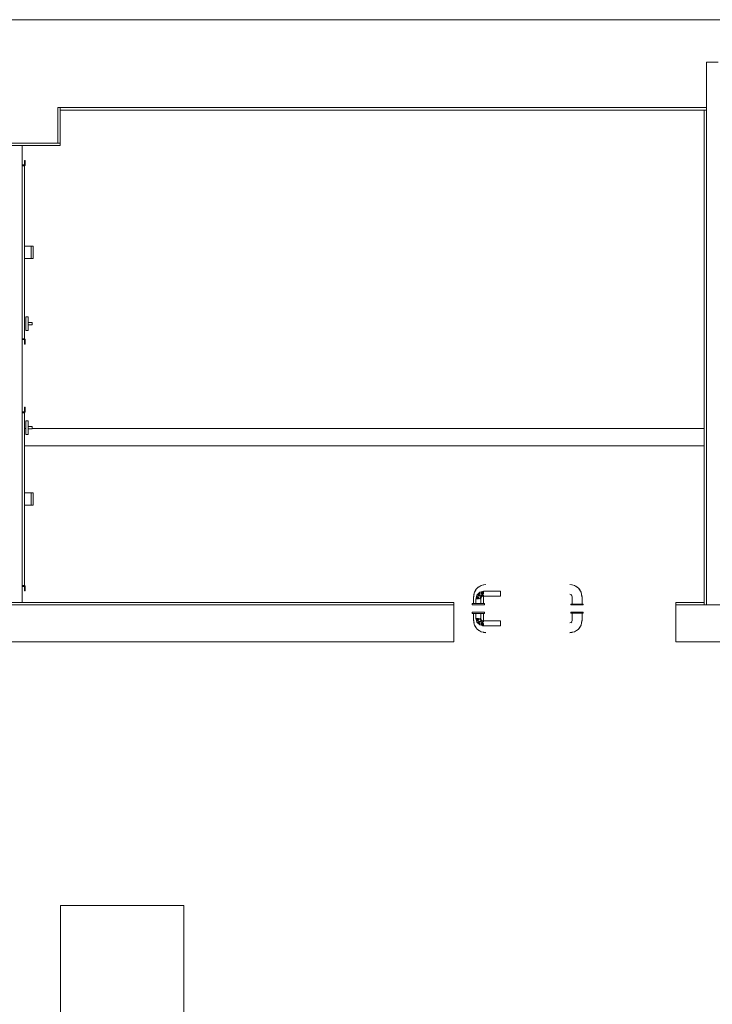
# Model space of a CAD drawing. Header units: millimetres. Extents: x 4476663 to 4477054, y -30323851 to -30323414.
# Tile 117 of 256: x 4476898.65 to 4476904.27, y -30323752.84 to -30323744.86. Entities that reach past the tile are written whole.
import ezdxf

# ---------------------------------------------------------------- set-up
doc = ezdxf.new("R2010")
doc.units = ezdxf.units.MM
for name, color, linetype, lineweight in [('IFC-Parede padrão-Contorno', 44, 'Continuous', 5), ('IFC-Parede-Contorno', 42, 'Continuous', 5), ('IFC-Porta-Contorno', 142, 'Continuous', 5), ('Nível 1', 2, 'Continuous', 60)]:
    doc.layers.add(name, color=color, linetype=linetype, lineweight=lineweight)

msp = doc.modelspace()

# ---------------------------------------------------------------- linework, layer by layer
at = {"layer": 'IFC-Parede padrão-Contorno', "color": 8, "lineweight": 5}
for p, q in [((4476904.2224, -30323745.1996), (4476904.3148, -30323745.1996)), ((4476904.2224, -30323748.1474), (4476904.2224, -30323745.1996)), ((4476898.9618, -30323745.5687), (4476898.9661, -30323745.5687)), ((4476898.9618, -30323745.7934), (4476898.9618, -30323745.5687)), ((4476898.9661, -30323745.5687), (4476898.9818, -30323745.5687)), ((4476898.9818, -30323745.6311), (4476898.9818, -30323745.5687)), ((4476898.9818, -30323745.5687), (4476900.121, -30323745.5687)), ((4476898.9818, -30323745.5887), (4476903.0831, -30323745.5887)), ((4476900.121, -30323745.5687), (4476904.2224, -30323745.5687)), ((4476903.0831, -30323745.5887), (4476904.2224, -30323745.5887)), ((4476904.2024, -30323748.7277), (4476904.2024, -30323745.5887)), ((4476898.9818, -30323745.8558), (4476898.9818, -30323745.6311)), ((4476898.9618, -30323745.8558), (4476898.9618, -30323745.7934)), ((4476896.7765, -30323745.8558), (4476898.9818, -30323745.8558)), ((4476898.3692, -30323745.8758), (4476898.9818, -30323745.8758)), ((4476898.6724, -30323749.5796), (4476898.6724, -30323745.8758)), ((4476898.9818, -30323745.8602), (4476898.9818, -30323745.8558)), ((4476898.9818, -30323745.8758), (4476898.9818, -30323745.8602)), ((4476898.6924, -30323748.1708), (4476898.7024, -30323748.1708)), ((4476898.7524, -30323748.1708), (4476904.2024, -30323748.1708)), ((4476904.2224, -30323749.5996), (4476904.2224, -30323748.1474)), ((4476898.6924, -30323748.3108), (4476904.2024, -30323748.3108)), ((4476904.2024, -30323749.5996), (4476904.2024, -30323748.7277)), ((4476897.9541, -30323749.5996), (4476899.9638, -30323749.5996)), ((4476898.0144, -30323749.5796), (4476901.9744, -30323749.5796)), ((4476899.9638, -30323749.5996), (4476901.9744, -30323749.5996)), ((4476901.9744, -30323749.5796), (4476902.1724, -30323749.5796)), ((4476901.9744, -30323749.5996), (4476902.1724, -30323749.5996)), ((4476902.1724, -30323749.5808), (4476902.1724, -30323749.5796)), ((4476902.1724, -30323749.5996), (4476902.1724, -30323749.5808)), ((4476902.1724, -30323749.8825), (4476902.1724, -30323749.5996)), ((4476903.9724, -30323749.5796), (4476903.9855, -30323749.5796)), ((4476903.9724, -30323749.5985), (4476903.9724, -30323749.5796)), ((4476903.9724, -30323749.5996), (4476903.9724, -30323749.5985)), ((4476903.9724, -30323749.6168), (4476903.9724, -30323749.5996)), ((4476903.9724, -30323749.5996), (4476904.1563, -30323749.5996)), ((4476903.9724, -30323749.8996), (4476903.9724, -30323749.6168)), ((4476903.9855, -30323749.5796), (4476904.2024, -30323749.5796)), ((4476904.0175, -30323749.5996), (4476904.7614, -30323749.5996)), ((4476902.1724, -30323749.8996), (4476902.1724, -30323749.8825)), ((4476897.9541, -30323749.8996), (4476901.9141, -30323749.8996)), ((4476901.9141, -30323749.8996), (4476901.9744, -30323749.8996)), ((4476901.9744, -30323749.8996), (4476902.1724, -30323749.8996)), ((4476903.9724, -30323749.8996), (4476904.7163, -30323749.8996))]:
    msp.add_line(p, q, dxfattribs=at)
at = {"layer": 'IFC-Parede-Contorno', "color": 8, "lineweight": 5}
for p, q in [((4476898.984, -30323758.3457), (4476898.984, -30323752.0358)), ((4476898.984, -30323752.0358), (4476899.984, -30323752.0358)), ((4476899.984, -30323756.3358), (4476899.984, -30323752.0358))]:
    msp.add_line(p, q, dxfattribs=at)
at = {"layer": 'IFC-Porta-Contorno', "color": 8, "lineweight": 5}
for p, q in [((4476898.6724, -30323746.0336), (4476898.6924, -30323746.0336)), ((4476898.6724, -30323746.0376), (4476898.6964, -30323746.0376)), ((4476898.6724, -30323746.0416), (4476898.6924, -30323746.0416)), ((4476898.6924, -30323745.9976), (4476898.6964, -30323745.9976)), ((4476898.6924, -30323746.0336), (4476898.6924, -30323745.9976)), ((4476898.6924, -30323747.4416), (4476898.6924, -30323746.0416)), ((4476898.6964, -30323746.0376), (4476898.6964, -30323745.9976)), ((4476898.6924, -30323746.6916), (4476898.6926, -30323746.6916)), ((4476898.6926, -30323746.6916), (4476898.6932, -30323746.6916)), ((4476898.6932, -30323746.6916), (4476898.6941, -30323746.6916)), ((4476898.6941, -30323746.6916), (4476898.6954, -30323746.6916)), ((4476898.6954, -30323746.6916), (4476898.6969, -30323746.6916)), ((4476898.6969, -30323746.6916), (4476898.6987, -30323746.6916)), ((4476898.6987, -30323746.6916), (4476898.7007, -30323746.6916)), ((4476898.7007, -30323746.6916), (4476898.7028, -30323746.6916)), ((4476898.7028, -30323746.6916), (4476898.705, -30323746.6916)), ((4476898.705, -30323746.6916), (4476898.7072, -30323746.6916)), ((4476898.7072, -30323746.6916), (4476898.7093, -30323746.6916)), ((4476898.7093, -30323746.6916), (4476898.7113, -30323746.6916)), ((4476898.7113, -30323746.6916), (4476898.7131, -30323746.6916)), ((4476898.7131, -30323746.6916), (4476898.7147, -30323746.6916)), ((4476898.7147, -30323746.6916), (4476898.7159, -30323746.6916)), ((4476898.7159, -30323746.6916), (4476898.7168, -30323746.6916)), ((4476898.7168, -30323746.6916), (4476898.7174, -30323746.6916)), ((4476898.7174, -30323746.6916), (4476898.7189, -30323746.6916)), ((4476898.7189, -30323746.6916), (4476898.7227, -30323746.6916)), ((4476898.7227, -30323746.6916), (4476898.729, -30323746.6916)), ((4476898.729, -30323746.6916), (4476898.7375, -30323746.6916)), ((4476898.7375, -30323746.6916), (4476898.7388, -30323746.6916)), ((4476898.7388, -30323746.6916), (4476898.7403, -30323746.6916)), ((4476898.7403, -30323746.6916), (4476898.7419, -30323746.6916)), ((4476898.7419, -30323746.6916), (4476898.7436, -30323746.6916)), ((4476898.7436, -30323746.6916), (4476898.7454, -30323746.6916)), ((4476898.7454, -30323746.6916), (4476898.7472, -30323746.6916)), ((4476898.7458, -30323746.7916), (4476898.7458, -30323746.6916)), ((4476898.7458, -30323746.6916), (4476898.7459, -30323746.6916)), ((4476898.7459, -30323746.6916), (4476898.746, -30323746.6916)), ((4476898.746, -30323746.6916), (4476898.7464, -30323746.6916)), ((4476898.7464, -30323746.6916), (4476898.7466, -30323746.6916)), ((4476898.7466, -30323746.6916), (4476898.7469, -30323746.6916)), ((4476898.7469, -30323746.6916), (4476898.7473, -30323746.6916)), ((4476898.7472, -30323746.6916), (4476898.749, -30323746.6916)), ((4476898.7473, -30323746.6916), (4476898.7477, -30323746.6916)), ((4476898.7477, -30323746.6916), (4476898.7481, -30323746.6916)), ((4476898.7481, -30323746.6916), (4476898.7486, -30323746.6916)), ((4476898.7486, -30323746.6916), (4476898.7505, -30323746.6916)), ((4476898.749, -30323746.6916), (4476898.7507, -30323746.6916)), ((4476898.7505, -30323746.6916), (4476898.7525, -30323746.6916)), ((4476898.7523, -30323746.6916), (4476898.7538, -30323746.6916)), ((4476898.7525, -30323746.6916), (4476898.7543, -30323746.6916)), ((4476898.7538, -30323746.6916), (4476898.7551, -30323746.6916)), ((4476898.7543, -30323746.6916), (4476898.756, -30323746.6916)), ((4476898.7558, -30323746.6916), (4476898.7564, -30323746.6916)), ((4476898.756, -30323746.6916), (4476898.7575, -30323746.6916)), ((4476898.7575, -30323746.6916), (4476898.7587, -30323746.6916)), ((4476898.7587, -30323746.6916), (4476898.7597, -30323746.6916)), ((4476898.7597, -30323746.6916), (4476898.7604, -30323746.6916)), ((4476898.7604, -30323746.6916), (4476898.7608, -30323746.6916)), ((4476898.7608, -30323746.6916), (4476898.7609, -30323746.6916)), ((4476898.7609, -30323746.7916), (4476898.7609, -30323746.6916)), ((4476898.6924, -30323746.7916), (4476898.6926, -30323746.7916)), ((4476898.6926, -30323746.7916), (4476898.6932, -30323746.7916)), ((4476898.6932, -30323746.7916), (4476898.6941, -30323746.7916)), ((4476898.6941, -30323746.7916), (4476898.6954, -30323746.7916)), ((4476898.6954, -30323746.7916), (4476898.6969, -30323746.7916)), ((4476898.6969, -30323746.7916), (4476898.6987, -30323746.7916)), ((4476898.6987, -30323746.7916), (4476898.7007, -30323746.7916)), ((4476898.7007, -30323746.7916), (4476898.7028, -30323746.7916)), ((4476898.7028, -30323746.7916), (4476898.705, -30323746.7916)), ((4476898.705, -30323746.7916), (4476898.7072, -30323746.7916)), ((4476898.7072, -30323746.7916), (4476898.7093, -30323746.7916)), ((4476898.7093, -30323746.7916), (4476898.7113, -30323746.7916)), ((4476898.7113, -30323746.7916), (4476898.7131, -30323746.7916)), ((4476898.7131, -30323746.7916), (4476898.7147, -30323746.7916)), ((4476898.7147, -30323746.7916), (4476898.7159, -30323746.7916)), ((4476898.7159, -30323746.7916), (4476898.7168, -30323746.7916)), ((4476898.7168, -30323746.7916), (4476898.7174, -30323746.7916)), ((4476898.7174, -30323746.7916), (4476898.7189, -30323746.7916)), ((4476898.7189, -30323746.7916), (4476898.7227, -30323746.7916)), ((4476898.7227, -30323746.7916), (4476898.729, -30323746.7916)), ((4476898.729, -30323746.7916), (4476898.7375, -30323746.7916)), ((4476898.7375, -30323746.7916), (4476898.7388, -30323746.7916)), ((4476898.7388, -30323746.7916), (4476898.7403, -30323746.7916)), ((4476898.7403, -30323746.7916), (4476898.7419, -30323746.7916)), ((4476898.7419, -30323746.7916), (4476898.7436, -30323746.7916)), ((4476898.7436, -30323746.7916), (4476898.7454, -30323746.7916)), ((4476898.7454, -30323746.7916), (4476898.7458, -30323746.7916)), ((4476898.7458, -30323746.7916), (4476898.7459, -30323746.7916)), ((4476898.7459, -30323746.7916), (4476898.746, -30323746.7916)), ((4476898.746, -30323746.7916), (4476898.7464, -30323746.7916)), ((4476898.7464, -30323746.7916), (4476898.7466, -30323746.7916)), ((4476898.7466, -30323746.7916), (4476898.7469, -30323746.7916)), ((4476898.7469, -30323746.7916), (4476898.7473, -30323746.7916)), ((4476898.7473, -30323746.7916), (4476898.7477, -30323746.7916)), ((4476898.7477, -30323746.7916), (4476898.7481, -30323746.7916)), ((4476898.7481, -30323746.7916), (4476898.7486, -30323746.7916)), ((4476898.7486, -30323746.7916), (4476898.7505, -30323746.7916)), ((4476898.7505, -30323746.7916), (4476898.7525, -30323746.7916)), ((4476898.7525, -30323746.7916), (4476898.7543, -30323746.7916)), ((4476898.7543, -30323746.7916), (4476898.756, -30323746.7916)), ((4476898.756, -30323746.7916), (4476898.7575, -30323746.7916)), ((4476898.7575, -30323746.7916), (4476898.7587, -30323746.7916)), ((4476898.7587, -30323746.7916), (4476898.7597, -30323746.7916)), ((4476898.7597, -30323746.7916), (4476898.7604, -30323746.7916)), ((4476898.7604, -30323746.7916), (4476898.7608, -30323746.7916)), ((4476898.7608, -30323746.7916), (4476898.7609, -30323746.7916)), ((4476898.7024, -30323747.3746), (4476898.7024, -30323747.2646)), ((4476898.7024, -30323747.2646), (4476898.7224, -30323747.2646)), ((4476898.7224, -30323747.3746), (4476898.7224, -30323747.2646)), ((4476898.7224, -30323747.3096), (4476898.7524, -30323747.3096)), ((4476898.7224, -30323747.3296), (4476898.7524, -30323747.3296)), ((4476898.7524, -30323747.3296), (4476898.7524, -30323747.3096)), ((4476898.7024, -30323747.3746), (4476898.7224, -30323747.3746)), ((4476898.6724, -30323747.4416), (4476898.6924, -30323747.4416)), ((4476898.6724, -30323747.4456), (4476898.6964, -30323747.4456)), ((4476898.6724, -30323747.4496), (4476898.6924, -30323747.4496)), ((4476898.6924, -30323747.4856), (4476898.6924, -30323747.4496)), ((4476898.6924, -30323747.4856), (4476898.6964, -30323747.4856)), ((4476898.6964, -30323747.4856), (4476898.6964, -30323747.4456)), ((4476898.6724, -30323748.0336), (4476898.6924, -30323748.0336)), ((4476898.6724, -30323748.0376), (4476898.6964, -30323748.0376)), ((4476898.6724, -30323748.0416), (4476898.6924, -30323748.0416)), ((4476898.6924, -30323747.9976), (4476898.6964, -30323747.9976)), ((4476898.6924, -30323748.0336), (4476898.6924, -30323747.9976)), ((4476898.6924, -30323749.4416), (4476898.6924, -30323748.0416)), ((4476898.6964, -30323748.0376), (4476898.6964, -30323747.9976)), ((4476898.7024, -30323748.1086), (4476898.7224, -30323748.1086)), ((4476898.7024, -30323748.2186), (4476898.7024, -30323748.1086)), ((4476898.7224, -30323748.2186), (4476898.7224, -30323748.1086)), ((4476898.7024, -30323748.2186), (4476898.7224, -30323748.2186)), ((4476898.7224, -30323748.1536), (4476898.7524, -30323748.1536)), ((4476898.7224, -30323748.1736), (4476898.7524, -30323748.1736)), ((4476898.7524, -30323748.1736), (4476898.7524, -30323748.1536)), ((4476898.6924, -30323748.6916), (4476898.6926, -30323748.6916)), ((4476898.6926, -30323748.6916), (4476898.6932, -30323748.6916)), ((4476898.6932, -30323748.6916), (4476898.6941, -30323748.6916)), ((4476898.6941, -30323748.6916), (4476898.6954, -30323748.6916)), ((4476898.6954, -30323748.6916), (4476898.6969, -30323748.6916)), ((4476898.6969, -30323748.6916), (4476898.6987, -30323748.6916)), ((4476898.6987, -30323748.6916), (4476898.7007, -30323748.6916)), ((4476898.7007, -30323748.6916), (4476898.7028, -30323748.6916)), ((4476898.7028, -30323748.6916), (4476898.705, -30323748.6916)), ((4476898.705, -30323748.6916), (4476898.7072, -30323748.6916)), ((4476898.7072, -30323748.6916), (4476898.7093, -30323748.6916)), ((4476898.7093, -30323748.6916), (4476898.7113, -30323748.6916)), ((4476898.7113, -30323748.6916), (4476898.7131, -30323748.6916)), ((4476898.7131, -30323748.6916), (4476898.7147, -30323748.6916)), ((4476898.7147, -30323748.6916), (4476898.7159, -30323748.6916)), ((4476898.7159, -30323748.6916), (4476898.7168, -30323748.6916)), ((4476898.7168, -30323748.6916), (4476898.7174, -30323748.6916)), ((4476898.7174, -30323748.6916), (4476898.7189, -30323748.6916)), ((4476898.7189, -30323748.6916), (4476898.7227, -30323748.6916)), ((4476898.7227, -30323748.6916), (4476898.729, -30323748.6916)), ((4476898.729, -30323748.6916), (4476898.7375, -30323748.6916)), ((4476898.7375, -30323748.6916), (4476898.7388, -30323748.6916)), ((4476898.7388, -30323748.6916), (4476898.7403, -30323748.6916)), ((4476898.7403, -30323748.6916), (4476898.7419, -30323748.6916)), ((4476898.7419, -30323748.6916), (4476898.7436, -30323748.6916)), ((4476898.7436, -30323748.6916), (4476898.7454, -30323748.6916)), ((4476898.7454, -30323748.6916), (4476898.7472, -30323748.6916)), ((4476898.7458, -30323748.6916), (4476898.7459, -30323748.6916)), ((4476898.7458, -30323748.7916), (4476898.7458, -30323748.6916)), ((4476898.7459, -30323748.6916), (4476898.746, -30323748.6916)), ((4476898.746, -30323748.6916), (4476898.7464, -30323748.6916)), ((4476898.7464, -30323748.6916), (4476898.7466, -30323748.6916)), ((4476898.7466, -30323748.6916), (4476898.7469, -30323748.6916)), ((4476898.7469, -30323748.6916), (4476898.7473, -30323748.6916)), ((4476898.7472, -30323748.6916), (4476898.749, -30323748.6916)), ((4476898.7473, -30323748.6916), (4476898.7477, -30323748.6916)), ((4476898.7477, -30323748.6916), (4476898.7481, -30323748.6916)), ((4476898.7481, -30323748.6916), (4476898.7486, -30323748.6916)), ((4476898.7486, -30323748.6916), (4476898.7505, -30323748.6916)), ((4476898.749, -30323748.6916), (4476898.7507, -30323748.6916)), ((4476898.7505, -30323748.6916), (4476898.7525, -30323748.6916)), ((4476898.7523, -30323748.6916), (4476898.7538, -30323748.6916)), ((4476898.7525, -30323748.6916), (4476898.7543, -30323748.6916)), ((4476898.7538, -30323748.6916), (4476898.7551, -30323748.6916)), ((4476898.7543, -30323748.6916), (4476898.756, -30323748.6916)), ((4476898.7558, -30323748.6916), (4476898.7564, -30323748.6916)), ((4476898.756, -30323748.6916), (4476898.7575, -30323748.6916)), ((4476898.7575, -30323748.6916), (4476898.7587, -30323748.6916)), ((4476898.7587, -30323748.6916), (4476898.7597, -30323748.6916)), ((4476898.7597, -30323748.6916), (4476898.7604, -30323748.6916)), ((4476898.7604, -30323748.6916), (4476898.7608, -30323748.6916)), ((4476898.7608, -30323748.6916), (4476898.7609, -30323748.6916)), ((4476898.7609, -30323748.7916), (4476898.7609, -30323748.6916)), ((4476898.6924, -30323748.7916), (4476898.6926, -30323748.7916)), ((4476898.6926, -30323748.7916), (4476898.6932, -30323748.7916)), ((4476898.6932, -30323748.7916), (4476898.6941, -30323748.7916)), ((4476898.6941, -30323748.7916), (4476898.6954, -30323748.7916)), ((4476898.6954, -30323748.7916), (4476898.6969, -30323748.7916)), ((4476898.6969, -30323748.7916), (4476898.6987, -30323748.7916)), ((4476898.6987, -30323748.7916), (4476898.7007, -30323748.7916)), ((4476898.7007, -30323748.7916), (4476898.7028, -30323748.7916)), ((4476898.7028, -30323748.7916), (4476898.705, -30323748.7916)), ((4476898.705, -30323748.7916), (4476898.7072, -30323748.7916)), ((4476898.7072, -30323748.7916), (4476898.7093, -30323748.7916)), ((4476898.7093, -30323748.7916), (4476898.7113, -30323748.7916)), ((4476898.7113, -30323748.7916), (4476898.7131, -30323748.7916)), ((4476898.7131, -30323748.7916), (4476898.7147, -30323748.7916)), ((4476898.7147, -30323748.7916), (4476898.7159, -30323748.7916)), ((4476898.7159, -30323748.7916), (4476898.7168, -30323748.7916)), ((4476898.7168, -30323748.7916), (4476898.7174, -30323748.7916)), ((4476898.7174, -30323748.7916), (4476898.7189, -30323748.7916)), ((4476898.7189, -30323748.7916), (4476898.7227, -30323748.7916)), ((4476898.7227, -30323748.7916), (4476898.729, -30323748.7916)), ((4476898.729, -30323748.7916), (4476898.7375, -30323748.7916)), ((4476898.7375, -30323748.7916), (4476898.7388, -30323748.7916)), ((4476898.7388, -30323748.7916), (4476898.7403, -30323748.7916)), ((4476898.7403, -30323748.7916), (4476898.7419, -30323748.7916)), ((4476898.7419, -30323748.7916), (4476898.7436, -30323748.7916)), ((4476898.7436, -30323748.7916), (4476898.7454, -30323748.7916)), ((4476898.7454, -30323748.7916), (4476898.7458, -30323748.7916)), ((4476898.7458, -30323748.7916), (4476898.7459, -30323748.7916)), ((4476898.7459, -30323748.7916), (4476898.746, -30323748.7916)), ((4476898.746, -30323748.7916), (4476898.7464, -30323748.7916)), ((4476898.7464, -30323748.7916), (4476898.7466, -30323748.7916)), ((4476898.7466, -30323748.7916), (4476898.7469, -30323748.7916)), ((4476898.7469, -30323748.7916), (4476898.7473, -30323748.7916)), ((4476898.7473, -30323748.7916), (4476898.7477, -30323748.7916)), ((4476898.7477, -30323748.7916), (4476898.7481, -30323748.7916)), ((4476898.7481, -30323748.7916), (4476898.7486, -30323748.7916)), ((4476898.7486, -30323748.7916), (4476898.7505, -30323748.7916)), ((4476898.7505, -30323748.7916), (4476898.7525, -30323748.7916)), ((4476898.7525, -30323748.7916), (4476898.7543, -30323748.7916)), ((4476898.7543, -30323748.7916), (4476898.756, -30323748.7916)), ((4476898.756, -30323748.7916), (4476898.7575, -30323748.7916)), ((4476898.7575, -30323748.7916), (4476898.7587, -30323748.7916)), ((4476898.7587, -30323748.7916), (4476898.7597, -30323748.7916)), ((4476898.7597, -30323748.7916), (4476898.7604, -30323748.7916)), ((4476898.7604, -30323748.7916), (4476898.7608, -30323748.7916)), ((4476898.7608, -30323748.7916), (4476898.7609, -30323748.7916)), ((4476898.6724, -30323749.4416), (4476898.6924, -30323749.4416)), ((4476898.6724, -30323749.4456), (4476898.6964, -30323749.4456)), ((4476898.6724, -30323749.4496), (4476898.6924, -30323749.4496)), ((4476898.6924, -30323749.4856), (4476898.6924, -30323749.4496)), ((4476898.6924, -30323749.4856), (4476898.6964, -30323749.4856)), ((4476898.6964, -30323749.4856), (4476898.6964, -30323749.4456)), ((4476902.336, -30323749.515), (4476902.34, -30323749.4953)), ((4476902.34, -30323749.4953), (4476902.3509, -30323749.4791)), ((4476902.347, -30323749.4849), (4476902.3546, -30323749.4724)), ((4476902.3546, -30323749.4724), (4476902.3617, -30323749.4629)), ((4476902.3617, -30323749.4629), (4476902.3749, -30323749.4529)), ((4476902.3617, -30323749.4629), (4476902.3701, -30323749.4567)), ((4476902.3701, -30323749.4567), (4476902.3779, -30323749.4521)), ((4476902.3749, -30323749.4529), (4476902.3809, -30323749.4501)), ((4476902.3769, -30323749.5031), (4476902.3824, -30323749.4976)), ((4476902.3779, -30323749.4521), (4476902.3941, -30323749.4412)), ((4476902.3824, -30323749.4976), (4476902.3954, -30323749.4942)), ((4476902.3941, -30323749.4412), (4476902.4129, -30323749.4375)), ((4476902.3954, -30323749.4942), (4476902.4039, -30323749.4919)), ((4476902.3954, -30323749.4942), (4476902.4124, -30323749.4996)), ((4476902.3954, -30323749.4942), (4476902.4124, -30323749.5096)), ((4476902.4039, -30323749.4919), (4476902.4082, -30323749.4907)), ((4476902.4039, -30323749.4919), (4476902.4124, -30323749.4996)), ((4476902.4082, -30323749.4907), (4476902.4124, -30323749.4896)), ((4476902.4124, -30323749.4896), (4476902.5524, -30323749.4896)), ((4476902.4124, -30323749.4955), (4476902.4124, -30323749.4923)), ((4476902.4124, -30323749.4996), (4476902.4124, -30323749.4955)), ((4476902.4124, -30323749.5044), (4476902.4124, -30323749.4996)), ((4476902.4129, -30323749.4375), (4476902.4324, -30323749.4336)), ((4476902.4129, -30323749.4375), (4476902.4152, -30323749.4371)), ((4476902.4152, -30323749.4371), (4476902.4324, -30323749.435)), ((4476902.5524, -30323749.4903), (4476902.5524, -30323749.4896)), ((4476902.5524, -30323749.4923), (4476902.5524, -30323749.4903)), ((4476902.5524, -30323749.4955), (4476902.5524, -30323749.4923)), ((4476902.5524, -30323749.4996), (4476902.5524, -30323749.4955)), ((4476902.5524, -30323749.5044), (4476902.5524, -30323749.4996)), ((4476903.1124, -30323749.4336), (4476903.1319, -30323749.4375)), ((4476903.1124, -30323749.435), (4476903.1296, -30323749.4371)), ((4476903.1296, -30323749.4371), (4476903.1319, -30323749.4375)), ((4476903.13, -30323749.4371), (4476903.131, -30323749.4372)), ((4476903.131, -30323749.4372), (4476903.1507, -30323749.4412)), ((4476903.1507, -30323749.4412), (4476903.1669, -30323749.4521)), ((4476903.1611, -30323749.4482), (4476903.1736, -30323749.4558)), ((4476903.1736, -30323749.4558), (4476903.1831, -30323749.4629)), ((4476903.1831, -30323749.4629), (4476903.1893, -30323749.4713)), ((4476903.1831, -30323749.4629), (4476903.1931, -30323749.4761)), ((4476903.1893, -30323749.4713), (4476903.194, -30323749.4791)), ((4476903.1931, -30323749.4761), (4476903.1959, -30323749.4821)), ((4476903.194, -30323749.4791), (4476903.2048, -30323749.4953)), ((4476903.2048, -30323749.4953), (4476903.2085, -30323749.5141)), ((4476902.3324, -30323749.5336), (4476902.3363, -30323749.5141)), ((4476902.3324, -30323749.5896), (4476902.3324, -30323749.5336)), ((4476902.3338, -30323749.5336), (4476902.3358, -30323749.5165)), ((4476902.3358, -30323749.5165), (4476902.3363, -30323749.5141)), ((4476902.3359, -30323749.516), (4476902.336, -30323749.515)), ((4476902.3524, -30323749.5496), (4476902.3535, -30323749.5454)), ((4476902.3524, -30323749.5896), (4476902.3524, -30323749.5496)), ((4476902.3535, -30323749.5454), (4476902.3547, -30323749.5411)), ((4476902.3547, -30323749.5411), (4476902.357, -30323749.5326)), ((4476902.3547, -30323749.5411), (4476902.3624, -30323749.5496)), ((4476902.3551, -30323749.5496), (4476902.3583, -30323749.5496)), ((4476902.357, -30323749.5326), (4476902.3604, -30323749.5196)), ((4476902.357, -30323749.5326), (4476902.3724, -30323749.5496)), ((4476902.357, -30323749.5326), (4476902.3624, -30323749.5496)), ((4476902.3583, -30323749.5496), (4476902.3624, -30323749.5496)), ((4476902.3604, -30323749.5196), (4476902.3659, -30323749.5141)), ((4476902.3604, -30323749.5196), (4476902.3658, -30323749.533)), ((4476902.3624, -30323749.5496), (4476902.3672, -30323749.5496)), ((4476902.3658, -30323749.533), (4476902.3773, -30323749.5285)), ((4476902.3658, -30323749.533), (4476902.3865, -30323749.5496)), ((4476902.3658, -30323749.533), (4476902.3724, -30323749.5496)), ((4476902.3659, -30323749.5141), (4476902.3769, -30323749.5031)), ((4476902.3659, -30323749.5141), (4476902.3714, -30323749.5086)), ((4476902.3659, -30323749.5141), (4476902.3772, -30323749.5156)), ((4476902.3659, -30323749.5141), (4476902.3773, -30323749.5285)), ((4476902.3672, -30323749.5496), (4476902.3724, -30323749.5496)), ((4476902.3714, -30323749.5086), (4476902.3769, -30323749.5031)), ((4476902.3772, -30323749.5156), (4476902.3816, -30323749.5077)), ((4476902.3772, -30323749.5156), (4476902.3773, -30323749.5285)), ((4476902.3772, -30323749.5156), (4476902.3904, -30323749.5315)), ((4476902.3816, -30323749.5077), (4476902.3958, -30323749.503)), ((4476902.3824, -30323749.5496), (4476902.3865, -30323749.5496)), ((4476902.3865, -30323749.5496), (4476902.3886, -30323749.54)), ((4476902.3886, -30323749.54), (4476902.3904, -30323749.5315)), ((4476902.3886, -30323749.54), (4476902.3924, -30323749.5496)), ((4476902.3904, -30323749.5315), (4476902.3938, -30323749.5206)), ((4476902.3924, -30323749.5496), (4476902.3953, -30323749.5425)), ((4476902.3924, -30323749.5896), (4476902.3924, -30323749.5496)), ((4476902.3938, -30323749.5206), (4476902.3958, -30323749.503)), ((4476902.3938, -30323749.5206), (4476902.4124, -30323749.5269)), ((4476902.3938, -30323749.5206), (4476902.4124, -30323749.5296)), ((4476902.3938, -30323749.5206), (4476902.3983, -30323749.5355)), ((4476902.3953, -30323749.5425), (4476902.3983, -30323749.5355)), ((4476902.3958, -30323749.503), (4476902.4124, -30323749.5269)), ((4476902.3958, -30323749.503), (4476902.4124, -30323749.5096)), ((4476902.3983, -30323749.5355), (4476902.4053, -30323749.5325)), ((4476902.4053, -30323749.5325), (4476902.4124, -30323749.5296)), ((4476902.4124, -30323749.5096), (4476902.4124, -30323749.5044)), ((4476902.4124, -30323749.5238), (4476902.4124, -30323749.5196)), ((4476902.4124, -30323749.5269), (4476902.4124, -30323749.5238)), ((4476902.4124, -30323749.5336), (4476902.4141, -30323749.5296)), ((4476902.4124, -30323749.5296), (4476902.5524, -30323749.5296)), ((4476902.4124, -30323749.5896), (4476902.4124, -30323749.5336)), ((4476902.5524, -30323749.5096), (4476902.5524, -30323749.5044)), ((4476902.5524, -30323749.5148), (4476902.5524, -30323749.5096)), ((4476902.5524, -30323749.5196), (4476902.5524, -30323749.5148)), ((4476902.5524, -30323749.5238), (4476902.5524, -30323749.5196)), ((4476902.5524, -30323749.5269), (4476902.5524, -30323749.5238)), ((4476902.5524, -30323749.5289), (4476902.5524, -30323749.5269)), ((4476902.5524, -30323749.5296), (4476902.5524, -30323749.5289)), ((4476903.1124, -30323749.5136), (4476903.1265, -30323749.5194)), ((4476903.1218, -30323749.5151), (4476903.1305, -30323749.5231)), ((4476903.1266, -30323749.5195), (4476903.1324, -30323749.5336)), ((4476903.1324, -30323749.5936), (4476903.1324, -30323749.5336)), ((4476903.2085, -30323749.5141), (4476903.209, -30323749.5165)), ((4476903.2085, -30323749.5141), (4476903.2124, -30323749.5336)), ((4476903.209, -30323749.5165), (4476903.211, -30323749.5336)), ((4476903.2124, -30323749.5936), (4476903.2124, -30323749.5336)), ((4476902.3224, -30323749.5996), (4476902.3224, -30323749.5896)), ((4476902.3224, -30323749.5896), (4476902.3241, -30323749.5896)), ((4476902.3224, -30323749.5996), (4476902.3241, -30323749.5996)), ((4476902.3241, -30323749.5896), (4476902.3291, -30323749.5896)), ((4476902.3241, -30323749.5996), (4476902.3291, -30323749.5996)), ((4476902.3291, -30323749.5896), (4476902.3371, -30323749.5896)), ((4476902.3291, -30323749.5996), (4476902.3371, -30323749.5996)), ((4476902.3371, -30323749.5896), (4476902.3474, -30323749.5896)), ((4476902.3371, -30323749.5996), (4476902.3474, -30323749.5996)), ((4476902.3474, -30323749.5896), (4476902.3595, -30323749.5896)), ((4476902.3474, -30323749.5996), (4476902.3595, -30323749.5996)), ((4476902.3583, -30323749.5896), (4476902.3624, -30323749.5896)), ((4476902.3595, -30323749.5896), (4476902.3724, -30323749.5896)), ((4476902.3595, -30323749.5996), (4476902.3724, -30323749.5996)), ((4476902.3724, -30323749.5896), (4476902.3853, -30323749.5896)), ((4476902.3724, -30323749.5996), (4476902.3853, -30323749.5996)), ((4476902.3824, -30323749.5896), (4476902.3865, -30323749.5896)), ((4476902.3853, -30323749.5896), (4476902.3974, -30323749.5896)), ((4476902.3853, -30323749.5996), (4476902.3974, -30323749.5996)), ((4476902.3974, -30323749.5896), (4476902.4078, -30323749.5896)), ((4476902.3974, -30323749.5996), (4476902.4078, -30323749.5996)), ((4476902.4078, -30323749.5896), (4476902.4157, -30323749.5896)), ((4476902.4078, -30323749.5996), (4476902.4157, -30323749.5996)), ((4476902.4157, -30323749.5896), (4476902.4207, -30323749.5896)), ((4476902.4157, -30323749.5996), (4476902.4207, -30323749.5996)), ((4476902.4207, -30323749.5896), (4476902.4224, -30323749.5896)), ((4476902.4207, -30323749.5996), (4476902.4224, -30323749.5996)), ((4476902.4224, -30323749.5996), (4476902.4224, -30323749.5896)), ((4476903.1224, -30323749.5996), (4476903.1224, -30323749.5936)), ((4476903.1224, -30323749.5936), (4476903.1241, -30323749.5936)), ((4476903.1224, -30323749.5996), (4476903.1241, -30323749.5996)), ((4476903.1241, -30323749.5936), (4476903.1291, -30323749.5936)), ((4476903.1241, -30323749.5996), (4476903.1291, -30323749.5996)), ((4476903.1291, -30323749.5936), (4476903.1371, -30323749.5936)), ((4476903.1291, -30323749.5996), (4476903.1371, -30323749.5996)), ((4476903.1338, -30323749.5936), (4476903.1378, -30323749.5936)), ((4476903.1371, -30323749.5936), (4476903.1474, -30323749.5936)), ((4476903.1371, -30323749.5996), (4476903.1474, -30323749.5996)), ((4476903.1441, -30323749.5936), (4476903.1524, -30323749.5936)), ((4476903.1474, -30323749.5936), (4476903.1595, -30323749.5936)), ((4476903.1474, -30323749.5996), (4476903.1595, -30323749.5996)), ((4476903.1524, -30323749.5936), (4476903.1621, -30323749.5936)), ((4476903.1595, -30323749.5936), (4476903.1724, -30323749.5936)), ((4476903.1595, -30323749.5996), (4476903.1724, -30323749.5996)), ((4476903.1724, -30323749.5936), (4476903.1853, -30323749.5936)), ((4476903.1724, -30323749.5996), (4476903.1853, -30323749.5996)), ((4476903.1828, -30323749.5936), (4476903.1924, -30323749.5936)), ((4476903.1853, -30323749.5936), (4476903.1974, -30323749.5936)), ((4476903.1853, -30323749.5996), (4476903.1974, -30323749.5996)), ((4476903.1924, -30323749.5936), (4476903.2007, -30323749.5936)), ((4476903.1974, -30323749.5936), (4476903.2078, -30323749.5936)), ((4476903.1974, -30323749.5996), (4476903.2078, -30323749.5996)), ((4476903.207, -30323749.5936), (4476903.211, -30323749.5936)), ((4476903.2078, -30323749.5936), (4476903.2157, -30323749.5936)), ((4476903.2078, -30323749.5996), (4476903.2157, -30323749.5996)), ((4476903.2157, -30323749.5936), (4476903.2207, -30323749.5936)), ((4476903.2157, -30323749.5996), (4476903.2207, -30323749.5996)), ((4476903.2207, -30323749.5936), (4476903.2224, -30323749.5936)), ((4476903.2207, -30323749.5996), (4476903.2224, -30323749.5996)), ((4476903.2224, -30323749.5996), (4476903.2224, -30323749.5936)), ((4476902.3224, -30323749.6596), (4476902.3241, -30323749.6596)), ((4476902.3224, -30323749.6696), (4476902.3224, -30323749.6596)), ((4476902.3224, -30323749.6696), (4476902.3241, -30323749.6696)), ((4476902.3241, -30323749.6596), (4476902.3291, -30323749.6596)), ((4476902.3241, -30323749.6696), (4476902.3291, -30323749.6696)), ((4476902.3291, -30323749.6596), (4476902.3371, -30323749.6596)), ((4476902.3291, -30323749.6696), (4476902.3371, -30323749.6696)), ((4476902.3324, -30323749.7256), (4476902.3324, -30323749.6696)), ((4476902.3324, -30323749.7256), (4476902.3363, -30323749.7451)), ((4476902.3338, -30323749.7256), (4476902.3358, -30323749.7428)), ((4476902.3371, -30323749.6596), (4476902.3474, -30323749.6596)), ((4476902.3371, -30323749.6696), (4476902.3474, -30323749.6696)), ((4476902.3474, -30323749.6596), (4476902.3595, -30323749.6596)), ((4476902.3474, -30323749.6696), (4476902.3595, -30323749.6696)), ((4476902.3524, -30323749.7096), (4476902.3524, -30323749.6696)), ((4476902.3524, -30323749.7096), (4476902.3535, -30323749.7139)), ((4476902.3535, -30323749.7139), (4476902.3547, -30323749.7181)), ((4476902.3547, -30323749.7181), (4476902.3624, -30323749.7096)), ((4476902.3547, -30323749.7181), (4476902.357, -30323749.7266)), ((4476902.3551, -30323749.7096), (4476902.3583, -30323749.7096)), ((4476902.357, -30323749.7266), (4476902.3724, -30323749.7096)), ((4476902.357, -30323749.7266), (4476902.3624, -30323749.7096)), ((4476902.357, -30323749.7266), (4476902.3604, -30323749.7396)), ((4476902.3583, -30323749.7096), (4476902.3624, -30323749.7096)), ((4476902.3595, -30323749.6596), (4476902.3724, -30323749.6596)), ((4476902.3595, -30323749.6696), (4476902.3724, -30323749.6696)), ((4476902.3604, -30323749.7396), (4476902.3658, -30323749.7263)), ((4476902.3624, -30323749.7096), (4476902.3672, -30323749.7096)), ((4476902.3658, -30323749.7263), (4476902.3865, -30323749.7096)), ((4476902.3658, -30323749.7263), (4476902.3724, -30323749.7096)), ((4476902.3658, -30323749.7263), (4476902.3773, -30323749.7307)), ((4476902.3659, -30323749.7451), (4476902.3773, -30323749.7307)), ((4476902.3672, -30323749.7096), (4476902.3724, -30323749.7096)), ((4476902.3724, -30323749.6596), (4476902.3853, -30323749.6596)), ((4476902.3724, -30323749.6696), (4476902.3853, -30323749.6696)), ((4476902.3772, -30323749.7436), (4476902.3904, -30323749.7278)), ((4476902.3772, -30323749.7436), (4476902.3773, -30323749.7307)), ((4476902.3824, -30323749.7096), (4476902.3865, -30323749.7096)), ((4476902.3853, -30323749.6596), (4476902.3974, -30323749.6596)), ((4476902.3853, -30323749.6696), (4476902.3974, -30323749.6696)), ((4476902.3865, -30323749.7096), (4476902.3886, -30323749.7192)), ((4476902.3886, -30323749.7192), (4476902.3924, -30323749.7096)), ((4476902.3886, -30323749.7192), (4476902.3904, -30323749.7278)), ((4476902.3904, -30323749.7278), (4476902.3938, -30323749.7386)), ((4476902.3924, -30323749.7096), (4476902.3924, -30323749.6696)), ((4476902.3924, -30323749.7096), (4476902.3953, -30323749.7167)), ((4476902.3938, -30323749.7386), (4476902.3983, -30323749.7238)), ((4476902.3938, -30323749.7386), (4476902.4124, -30323749.7296)), ((4476902.3938, -30323749.7386), (4476902.4124, -30323749.7323)), ((4476902.3938, -30323749.7386), (4476902.3958, -30323749.7562)), ((4476902.3953, -30323749.7167), (4476902.3983, -30323749.7238)), ((4476902.3958, -30323749.7562), (4476902.4124, -30323749.7323)), ((4476902.3974, -30323749.6596), (4476902.4078, -30323749.6596)), ((4476902.3974, -30323749.6696), (4476902.4078, -30323749.6696)), ((4476902.3983, -30323749.7238), (4476902.4053, -30323749.7267)), ((4476902.4053, -30323749.7267), (4476902.4124, -30323749.7296)), ((4476902.4078, -30323749.6596), (4476902.4157, -30323749.6596)), ((4476902.4078, -30323749.6696), (4476902.4157, -30323749.6696)), ((4476902.4124, -30323749.7256), (4476902.4124, -30323749.6696)), ((4476902.4124, -30323749.7256), (4476902.4141, -30323749.7296)), ((4476902.4124, -30323749.7296), (4476902.5524, -30323749.7296)), ((4476902.4124, -30323749.7355), (4476902.4124, -30323749.7323)), ((4476902.4124, -30323749.7396), (4476902.4124, -30323749.7355)), ((4476902.4157, -30323749.6596), (4476902.4207, -30323749.6596)), ((4476902.4157, -30323749.6696), (4476902.4207, -30323749.6696)), ((4476902.4207, -30323749.6596), (4476902.4224, -30323749.6596)), ((4476902.4207, -30323749.6696), (4476902.4224, -30323749.6696)), ((4476902.4224, -30323749.6696), (4476902.4224, -30323749.6596)), ((4476902.5524, -30323749.7303), (4476902.5524, -30323749.7296)), ((4476902.5524, -30323749.7323), (4476902.5524, -30323749.7303)), ((4476902.5524, -30323749.7355), (4476902.5524, -30323749.7323)), ((4476902.5524, -30323749.7396), (4476902.5524, -30323749.7355)), ((4476903.1218, -30323749.7441), (4476903.1305, -30323749.7361)), ((4476903.1224, -30323749.6596), (4476903.1241, -30323749.6596)), ((4476903.1224, -30323749.6656), (4476903.1224, -30323749.6596)), ((4476903.1224, -30323749.6656), (4476903.1241, -30323749.6656)), ((4476903.1241, -30323749.6596), (4476903.1291, -30323749.6596)), ((4476903.1241, -30323749.6656), (4476903.1291, -30323749.6656)), ((4476903.1266, -30323749.7397), (4476903.1324, -30323749.7256)), ((4476903.1291, -30323749.6596), (4476903.1371, -30323749.6596)), ((4476903.1291, -30323749.6656), (4476903.1371, -30323749.6656)), ((4476903.1324, -30323749.7256), (4476903.1324, -30323749.6656)), ((4476903.1371, -30323749.6596), (4476903.1474, -30323749.6596)), ((4476903.1371, -30323749.6656), (4476903.1474, -30323749.6656)), ((4476903.1474, -30323749.6596), (4476903.1595, -30323749.6596)), ((4476903.1474, -30323749.6656), (4476903.1595, -30323749.6656)), ((4476903.1595, -30323749.6596), (4476903.1724, -30323749.6596)), ((4476903.1595, -30323749.6656), (4476903.1724, -30323749.6656)), ((4476903.1724, -30323749.6596), (4476903.1853, -30323749.6596)), ((4476903.1724, -30323749.6656), (4476903.1853, -30323749.6656)), ((4476903.1853, -30323749.6596), (4476903.1974, -30323749.6596)), ((4476903.1853, -30323749.6656), (4476903.1974, -30323749.6656)), ((4476903.1974, -30323749.6596), (4476903.2078, -30323749.6596)), ((4476903.1974, -30323749.6656), (4476903.2078, -30323749.6656)), ((4476903.2078, -30323749.6596), (4476903.2157, -30323749.6596)), ((4476903.2078, -30323749.6656), (4476903.2157, -30323749.6656)), ((4476903.2085, -30323749.7451), (4476903.2124, -30323749.7256)), ((4476903.209, -30323749.7428), (4476903.211, -30323749.7256)), ((4476903.2124, -30323749.7256), (4476903.2124, -30323749.6656)), ((4476903.2157, -30323749.6596), (4476903.2207, -30323749.6596)), ((4476903.2157, -30323749.6656), (4476903.2207, -30323749.6656)), ((4476903.2207, -30323749.6596), (4476903.2224, -30323749.6596)), ((4476903.2207, -30323749.6656), (4476903.2224, -30323749.6656)), ((4476903.2224, -30323749.6656), (4476903.2224, -30323749.6596)), ((4476902.3358, -30323749.7428), (4476902.3363, -30323749.7451)), ((4476902.3359, -30323749.7432), (4476902.336, -30323749.7442)), ((4476902.336, -30323749.7442), (4476902.34, -30323749.7639)), ((4476902.34, -30323749.7639), (4476902.3509, -30323749.7801)), ((4476902.347, -30323749.7743), (4476902.3546, -30323749.7868)), ((4476902.3546, -30323749.7868), (4476902.3617, -30323749.7963)), ((4476902.3604, -30323749.7396), (4476902.3659, -30323749.7451)), ((4476902.3617, -30323749.7963), (4476902.3701, -30323749.8025)), ((4476902.3617, -30323749.7963), (4476902.3749, -30323749.8063)), ((4476902.3659, -30323749.7451), (4476902.3772, -30323749.7436)), ((4476902.3659, -30323749.7451), (4476902.3714, -30323749.7506)), ((4476902.3659, -30323749.7451), (4476902.3769, -30323749.7561)), ((4476902.3701, -30323749.8025), (4476902.3779, -30323749.8072)), ((4476902.3714, -30323749.7506), (4476902.3824, -30323749.7616)), ((4476902.3749, -30323749.8063), (4476902.3809, -30323749.8091)), ((4476902.3769, -30323749.7561), (4476902.3824, -30323749.7616)), ((4476902.3772, -30323749.7436), (4476902.3816, -30323749.7515)), ((4476902.3779, -30323749.8072), (4476902.3941, -30323749.818)), ((4476902.3816, -30323749.7515), (4476902.3958, -30323749.7562)), ((4476902.3824, -30323749.7616), (4476902.3954, -30323749.7651)), ((4476902.3941, -30323749.818), (4476902.4129, -30323749.8217)), ((4476902.3954, -30323749.7651), (4476902.4124, -30323749.7496)), ((4476902.3954, -30323749.7651), (4476902.4124, -30323749.7596)), ((4476902.3954, -30323749.7651), (4476902.4039, -30323749.7673)), ((4476902.3958, -30323749.7562), (4476902.4124, -30323749.7496)), ((4476902.4039, -30323749.7673), (4476902.4124, -30323749.7596)), ((4476902.4039, -30323749.7673), (4476902.4082, -30323749.7685)), ((4476902.4082, -30323749.7685), (4476902.4124, -30323749.7696)), ((4476902.4124, -30323749.7548), (4476902.4124, -30323749.7496)), ((4476902.4124, -30323749.7596), (4476902.4124, -30323749.7548)), ((4476902.4124, -30323749.7638), (4476902.4124, -30323749.7596)), ((4476902.4124, -30323749.7669), (4476902.4124, -30323749.7638)), ((4476902.4124, -30323749.7696), (4476902.5524, -30323749.7696)), ((4476902.5524, -30323749.7444), (4476902.5524, -30323749.7396)), ((4476902.5524, -30323749.7496), (4476902.5524, -30323749.7444)), ((4476902.5524, -30323749.7548), (4476902.5524, -30323749.7496)), ((4476902.5524, -30323749.7596), (4476902.5524, -30323749.7548)), ((4476902.5524, -30323749.7638), (4476902.5524, -30323749.7596)), ((4476902.5524, -30323749.7669), (4476902.5524, -30323749.7638)), ((4476902.5524, -30323749.7689), (4476902.5524, -30323749.7669)), ((4476902.5524, -30323749.7696), (4476902.5524, -30323749.7689)), ((4476903.1124, -30323749.7456), (4476903.1265, -30323749.7398)), ((4476903.131, -30323749.822), (4476903.1507, -30323749.818)), ((4476903.1507, -30323749.818), (4476903.1669, -30323749.8072)), ((4476903.1611, -30323749.811), (4476903.1736, -30323749.8034)), ((4476903.1736, -30323749.8034), (4476903.1831, -30323749.7963)), ((4476903.1831, -30323749.7963), (4476903.1931, -30323749.7831)), ((4476903.1831, -30323749.7963), (4476903.1893, -30323749.7879)), ((4476903.1893, -30323749.7879), (4476903.194, -30323749.7801)), ((4476903.1931, -30323749.7831), (4476903.1959, -30323749.7771)), ((4476903.194, -30323749.7801), (4476903.2048, -30323749.7639)), ((4476903.2048, -30323749.7639), (4476903.2085, -30323749.7451)), ((4476903.2085, -30323749.7451), (4476903.209, -30323749.7428)), ((4476902.4129, -30323749.8217), (4476902.4152, -30323749.8222)), ((4476902.4129, -30323749.8217), (4476902.4324, -30323749.8256)), ((4476902.4152, -30323749.8222), (4476902.4324, -30323749.8243)), ((4476903.1124, -30323749.8256), (4476903.1319, -30323749.8217)), ((4476903.1124, -30323749.8243), (4476903.1296, -30323749.8222)), ((4476903.1296, -30323749.8222), (4476903.1319, -30323749.8217)), ((4476903.13, -30323749.8221), (4476903.131, -30323749.822))]:
    msp.add_line(p, q, dxfattribs=at)
at = {"layer": 'Nível 1', "color": 8, "lineweight": 5}
for p, q in [((4476909.7991, -30323744.8558), (4476886.5946, -30323744.8558)), ((4476887.5946, -30323744.8558), (4476909.8127, -30323744.8558))]:
    msp.add_line(p, q, dxfattribs=at)

doc.saveas('drawing.dxf')
